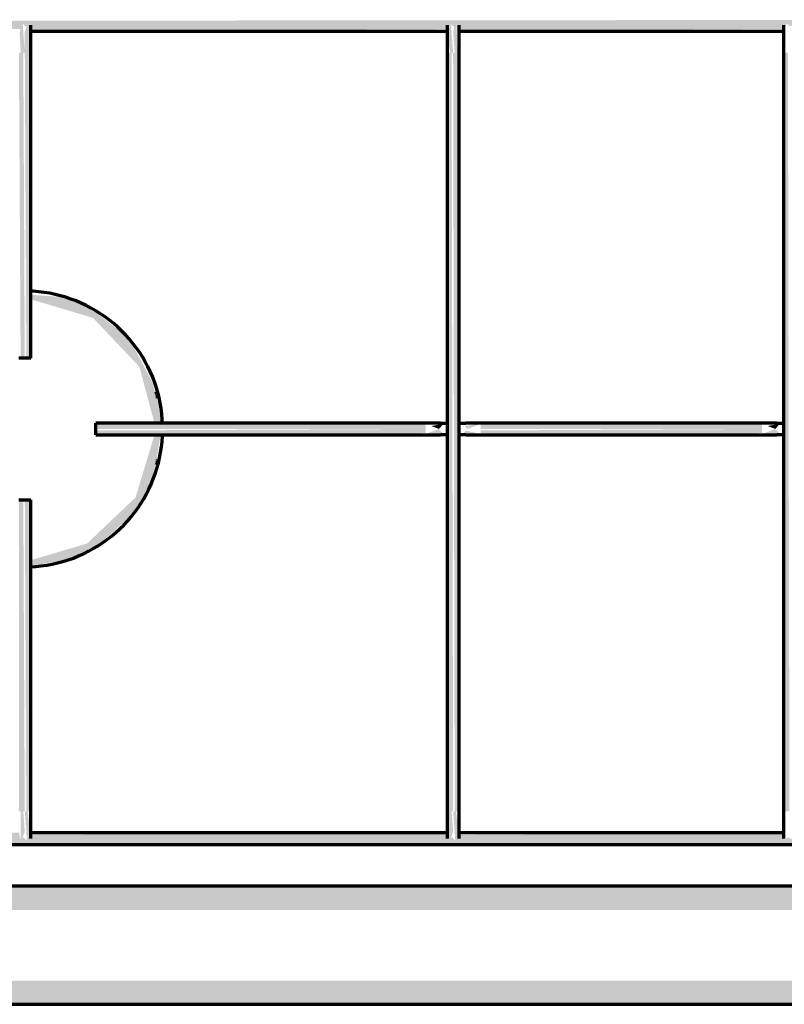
# Model space of a CAD drawing. Header units: millimetres. Extents: x -20654 to 2526, y -8238 to 977.
# Tile 76 of 219: x -10327.042 to -10326.848, y -4099.735 to -4099.485. Entities that reach past the tile are written whole.
import ezdxf

# ---------------------------------------------------------------- set-up
doc = ezdxf.new("R2010")
doc.units = ezdxf.units.MM
doc.layers.add('01 CONTORNO_dwg', color=252, linetype='Continuous')

# ---------------------------------------------------------------- blocks, each defined once
blk = doc.blocks.new('terreo')
at = {"layer": '01 CONTORNO_dwg', "lineweight": 70}
for points in [[(-16647.64761442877, -2848.130891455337), (-16550.09576424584, -2847.608884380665), (-16549.31733837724, -2846.318949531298), (-16548.58562481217, -2847.01912002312), (-16547.72741794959, -2846.32018302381), (-16547.43553130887, -2848.130891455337), (-16441.48221126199, -2847.620483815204), (-16440.7670717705, -2846.403165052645), (-16439.94024339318, -2847.01912002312), (-16439.17464068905, -2846.40440049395), (-16438.68842571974, -2848.130891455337), (-16356.08438906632, -2847.561897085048), (-16355.46040456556, -2846.242662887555), (-16354.4978490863, -2846.858323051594), (-16353.77180260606, -2846.470657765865), (-16353.29872568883, -2848.130891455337), (-16247.19576424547, -2847.608884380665), (-16246.44246539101, -2846.242662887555), (-16245.64590317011, -2846.94277262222), (-16244.79470515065, -2846.555204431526), (-16244.5355313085, -2848.130891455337), (-16147.23731445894, -2847.69155162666), (-16147.23731445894, -2845.130891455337), (-16647.64761442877, -2845.570231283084), (-16647.64761442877, -2848.102625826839)], [(-16549.64246444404, -2853.591288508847), (-16548.89246444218, -2853.591288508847), (-16549.46162431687, -2845.880891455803), (-16549.83889000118, -2846.318544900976), (-16550.18194100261, -2848.645353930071), (-16549.9531246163, -2853.591288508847)], [(-16548.504235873, -2853.591288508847), (-16547.83180427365, -2853.591288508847), (-16547.78856325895, -2845.880891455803), (-16548.22178583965, -2846.319799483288), (-16548.89246444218, -2848.417209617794), (-16548.89246444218, -2853.591288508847)], [(-16439.38731445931, -2853.630891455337), (-16439.07665428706, -2853.630891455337), (-16439.27844651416, -2845.880891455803), (-16439.73865216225, -2846.403962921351), (-16440.13731445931, -2848.428933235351), (-16439.74908589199, -2853.630891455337)], [(-16440.13731445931, -2853.630891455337), (-16440.64926173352, -2846.630891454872), (-16441.31338959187, -2846.402741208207), (-16441.43394137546, -2850.533642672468), (-16440.88731445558, -2853.630891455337), (-16440.52554302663, -2853.630891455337)], [(-16549.66603478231, -2931.105066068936), (-16548.89246444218, -2931.105066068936), (-16549.2806930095, -2853.591288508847), (-16550.39246444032, -2853.591288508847), (-16549.9531246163, -2931.105066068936)], [(-16547.39246444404, -2931.105066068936), (-16547.83180427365, -2853.591288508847), (-16548.89246444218, -2853.591288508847), (-16548.504235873, -2931.105066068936), (-16547.44357570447, -2931.105066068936)], [(-16441.58620319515, -3046.118843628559), (-16440.13731445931, -3046.118843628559), (-16440.52554302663, -2853.630891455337), (-16441.63731445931, -2853.630891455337), (-16441.63731445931, -3046.118843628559)], [(-16438.63731445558, -3046.118843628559), (-16439.07665428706, -2853.630891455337), (-16440.13731445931, -2853.630891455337), (-16439.74908589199, -3046.118843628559), (-16438.68842571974, -3046.118843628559)], [(-16356.2476144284, -3046.118843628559), (-16354.74761443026, -3046.118843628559), (-16355.13584299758, -2853.630891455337), (-16356.2476144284, -2853.630891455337), (-16356.2476144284, -2998.298893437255)], [(-16518.33039484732, -2933.3813765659), (-16518.44208657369, -2932.823058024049), (-16518.40008248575, -2933.233123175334)], [(-16515.28108998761, -2941.328949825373), (-16515.37652820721, -2940.312915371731), (-16515.28672050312, -2941.307067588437)], [(-16447.13216447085, -2949.105066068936), (-16447.13216447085, -2947.60506606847), (-16530.88216447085, -2948.044405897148), (-16530.65707885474, -2949.105066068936), (-16451.0039692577, -2949.105066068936)], [(-16443.73267079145, -2949.105066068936), (-16442.59208987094, -2947.806027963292), (-16445.6812854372, -2948.360447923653), (-16444.7213863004, -2948.727251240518)], [(-16436.54195812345, -2949.105066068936), (-16433.14246444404, -2947.806027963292), (-16437.20047282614, -2948.355066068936), (-16436.88283041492, -2948.716837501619)], [(-16361.74246444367, -2949.105066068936), (-16361.74246444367, -2947.60506606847), (-16433.14246444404, -2948.044405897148), (-16433.14246444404, -2949.105066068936), (-16372.07431683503, -2949.105066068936)], [(-16358.3429707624, -2949.105066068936), (-16357.2023898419, -2947.806027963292), (-16360.28912126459, -2948.361389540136), (-16358.39066431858, -2949.08684107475)], [(-16515.37629120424, -2950.605066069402), (-16447.13216447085, -2950.165726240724), (-16447.13216447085, -2949.105066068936), (-16530.88216447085, -2949.493294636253), (-16530.65707885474, -2950.605066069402), (-16515.50150870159, -2950.605066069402)], [(-16442.59208987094, -2950.40410417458), (-16443.7734156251, -2949.120635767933), (-16447.13216447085, -2950.40410417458)], [(-16433.14246444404, -2950.40410417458), (-16436.88283041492, -2949.493294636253), (-16437.68253904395, -2950.40410417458)], [(-16433.14246444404, -2950.605066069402), (-16361.74246444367, -2950.165726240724), (-16361.74246444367, -2949.105066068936), (-16433.14246444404, -2949.493294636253), (-16433.14246444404, -2950.553954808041)], [(-16357.2023898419, -2950.40410417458), (-16358.3429707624, -2949.105066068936), (-16361.74246444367, -2950.40410417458)], [(-16515.65269089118, -2958.449716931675), (-16515.28657473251, -2957.546871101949), (-16515.65139821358, -2958.445063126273)], [(-16550.39246444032, -3046.118843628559), (-16548.89246444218, -3046.118843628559), (-16549.2806930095, -2967.105066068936), (-16550.39246444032, -2967.105066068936), (-16550.39246444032, -2998.298893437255)], [(-16547.44357570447, -3046.118843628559), (-16547.39246444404, -3046.118843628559), (-16547.83180427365, -2967.105066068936), (-16548.89246444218, -2967.105066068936), (-16548.504235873, -3046.118843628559), (-16547.59342633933, -3046.118843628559)], [(-16549.9531246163, -3054.139900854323), (-16548.89246444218, -3051.292922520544), (-16549.2806930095, -3046.118843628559), (-16549.9531246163, -3046.118843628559), (-16549.98792674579, -3053.889868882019)], [(-16548.14246444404, -3054.378278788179), (-16547.64607543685, -3050.133427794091), (-16548.14246444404, -3046.118843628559), (-16548.89246444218, -3046.118843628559), (-16548.32330456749, -3053.829240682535), (-16548.20537766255, -3054.187271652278)], [(-16441.19797462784, -3054.139900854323), (-16440.13731445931, -3051.292922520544), (-16440.52554302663, -3046.118843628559), (-16441.19797462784, -3046.118843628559), (-16441.22337829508, -3053.957391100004)], [(-16439.38731445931, -3054.378278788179), (-16438.89092545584, -3050.133427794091), (-16439.38731445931, -3046.118843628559), (-16440.13731445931, -3046.118843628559), (-16439.56815458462, -3053.829240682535), (-16439.43316095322, -3054.239086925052)], [(-16647.64761442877, -3054.579240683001), (-16147.23731445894, -3054.139900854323), (-16147.33795320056, -3051.579240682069), (-16244.78916464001, -3052.101247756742), (-16245.56759050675, -3053.39118260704), (-16246.29930407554, -3052.691012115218), (-16247.15751093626, -3053.389949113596), (-16247.44939757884, -3051.579240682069), (-16353.54431462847, -3052.101247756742), (-16354.35053854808, -3053.30678656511), (-16355.05445405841, -3052.691012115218), (-16355.92440633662, -3053.305565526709), (-16356.20454755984, -3051.579240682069), (-16438.94335099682, -3052.148146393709), (-16439.68731351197, -3053.467469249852), (-16440.44415408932, -3052.691012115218), (-16441.32332833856, -3053.239311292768), (-16441.59424759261, -3051.579240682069), (-16547.68916463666, -3052.101247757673), (-16548.44246349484, -3053.467469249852), (-16549.23902571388, -3052.767359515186), (-16550.0902237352, -3053.15492770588), (-16550.34939757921, -3051.579240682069), (-16647.64761442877, -3052.018580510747), (-16647.64761442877, -3054.52812942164)], [(-16139.69027779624, -3071.173336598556), (-16135.33731446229, -3071.173336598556), (-16135.33731445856, -3065.130891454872), (-16700.34246444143, -3065.336782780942), (-16700.34246444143, -3071.173336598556), (-16150.27186624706, -3071.173336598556)], [(-16441.59184239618, -3095.130891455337), (-16135.33731445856, -3094.925264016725), (-16135.33731445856, -3089.096190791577), (-16700.34246444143, -3089.096190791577), (-16700.34246444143, -3095.130891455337), (-16451.0039692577, -3095.130891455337)]]:
    blk.add_hatch(color=256, dxfattribs=at).paths.add_polyline_path(points, flags=0)
h = blk.add_hatch(color=256, dxfattribs=at)
h.paths.add_polyline_path([(-16547.39246444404, -2983.833369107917), (-16542.45677862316, -2983.065169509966), (-16540.14246444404, -2982.69716906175), (-16537.19796603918, -2981.858225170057), (-16530.65707885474, -2978.85165730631), (-16522.901859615, -2972.169042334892), (-16518.44175709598, -2966.083257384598), (-16516.44009619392, -2960.845767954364), (-16515.47781341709, -2957.152359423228), (-16514.40966293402, -2950.605066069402), (-16516.02290417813, -2950.767997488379), (-16520.78604136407, -2966.507972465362), (-16533.08434001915, -2978.184433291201), (-16547.39246444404, -2982.420207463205), (-16547.39246444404, -2983.830170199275)], flags=0)
h.paths.add_polyline_path([(-16515.57732304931, -2947.60506606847), (-16514.06120197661, -2947.60506606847), (-16515.38153254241, -2940.998036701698), (-16516.67380562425, -2936.90560242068), (-16521.74171942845, -2927.387105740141), (-16524.42022743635, -2924.559116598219), (-16532.23489374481, -2918.396275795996), (-16539.14316831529, -2915.625210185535), (-16547.39246444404, -2915.030351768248), (-16547.39246444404, -2916.191848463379), (-16531.57258019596, -2920.915620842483), (-16519.80387273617, -2933.33136788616), (-16515.97924683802, -2947.60506606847)], flags=0)
h = blk.add_hatch(color=256, dxfattribs=at)
h.paths.add_polyline_path([(-16518.58157531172, -2966.605066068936), (-16515.95194255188, -2959.52706108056), (-16517.71008238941, -2963.847588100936), (-16518.4942919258, -2966.279320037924)], flags=0)
h.paths.add_polyline_path([(-16515.71675210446, -2939.782285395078), (-16515.75004052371, -2939.518156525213), (-16518.11979757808, -2932.622063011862), (-16516.07478688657, -2938.48378940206), (-16515.72173628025, -2939.764209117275)], flags=0)
for p, q in [((-16547.47538414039, -2848.130891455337), (-16441.55297159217, -2848.130891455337)), ((-16438.82507335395, -2848.130891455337), (-16356.16327156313, -2848.130891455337)), ((-16547.39246444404, -2931.105066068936), (-16547.39246444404, -2853.591288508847)), ((-16441.63731445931, -2853.630891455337), (-16441.63731445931, -3046.118843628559)), ((-16438.63731445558, -3046.118843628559), (-16438.63731445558, -2853.630891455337)), ((-16356.2476144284, -2853.630891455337), (-16356.2476144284, -3046.118843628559)), ((-16548.89246444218, -2931.105066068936), (-16550.39246444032, -2931.105066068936)), ((-16547.39246444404, -2931.105066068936), (-16548.89246444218, -2931.105066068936)), ((-16447.13216447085, -2947.60506606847), (-16530.88216447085, -2947.60506606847)), ((-16530.88216447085, -2949.105066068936), (-16530.88216447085, -2947.60506606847)), ((-16361.74246444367, -2947.60506606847), (-16433.14246444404, -2947.60506606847)), ((-16530.88216447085, -2950.605066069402), (-16530.88216447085, -2949.105066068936)), ((-16530.88216447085, -2950.605066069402), (-16447.13216447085, -2950.605066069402)), ((-16433.14246444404, -2950.605066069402), (-16361.74246444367, -2950.605066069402)), ((-16550.39246444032, -2967.105066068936), (-16548.89246444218, -2967.105066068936)), ((-16548.89246444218, -2967.105066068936), (-16547.39246444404, -2967.105066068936)), ((-16547.39246444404, -3046.118843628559), (-16547.39246444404, -2967.105066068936)), ((-16441.55439476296, -3051.579240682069), (-16547.58032959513, -3051.579240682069)), ((-16356.16469473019, -3051.579240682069), (-16438.82517960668, -3051.579240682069)), ((-16647.64761442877, -3054.579240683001), (-16147.23731445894, -3054.579240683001)), ((-16135.33731445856, -3065.130891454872), (-16700.34246444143, -3065.130891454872)), ((-16700.34246444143, -3095.130891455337), (-16135.33731445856, -3095.130891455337))]:
    blk.add_line(p, q, dxfattribs=at)
at = {"layer": '01 CONTORNO_dwg', "lineweight": 70, "flags": 128}
for points in [[(-16547.39246444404, -2853.591288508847), (-16547.39246444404, -2853.312946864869), (-16547.39246444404, -2853.035050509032), (-16547.39246444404, -2852.758044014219), (-16547.39246444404, -2852.482370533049), (-16547.39246444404, -2852.208471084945), (-16547.39246444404, -2851.936783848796), (-16547.39246444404, -2851.66774346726), (-16547.39246444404, -2851.40178034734), (-16547.39246444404, -2851.139319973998), (-16547.39246444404, -2850.880782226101), (-16547.39246444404, -2850.62658071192), (-16547.39246444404, -2850.377122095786), (-16547.39246444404, -2850.13280546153), (-16547.39246444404, -2849.894021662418), (-16547.39246444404, -2849.661152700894), (-16547.39246444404, -2849.43457111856), (-16547.39246444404, -2849.214639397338), (-16547.39246444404, -2849.001709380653), (-16547.39246444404, -2848.796121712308), (-16547.39246444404, -2848.598205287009), (-16547.39246444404, -2848.408276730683), (-16547.39246444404, -2848.226639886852), (-16547.39246444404, -2848.053585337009), (-16547.39246444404, -2847.889389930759), (-16547.39246444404, -2847.73431634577), (-16547.39246444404, -2847.588612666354), (-16547.39246444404, -2847.452511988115), (-16547.39246444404, -2847.326232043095), (-16547.39246444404, -2847.209974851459), (-16547.39246444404, -2847.10392640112), (-16547.39246444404, -2847.008256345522), (-16547.39246444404, -2846.923117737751), (-16547.39246444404, -2846.84864678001), (-16547.39246444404, -2846.784962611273), (-16547.39246444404, -2846.732167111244), (-16547.39246444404, -2846.690344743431), (-16547.39246444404, -2846.659562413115), (-16547.39246444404, -2846.639869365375), (-16547.39246444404, -2846.631297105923)], [(-16441.63731445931, -2846.630891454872), (-16441.63731445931, -2846.636490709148), (-16441.63731445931, -2846.653279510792), (-16441.63731445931, -2846.681231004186), (-16441.63731445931, -2846.720300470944), (-16441.63731445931, -2846.77042541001), (-16441.63731445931, -2846.831525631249), (-16441.63731445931, -2846.903503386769), (-16441.63731445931, -2846.98624352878), (-16441.63731445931, -2847.079613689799), (-16441.63731445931, -2847.183464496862), (-16441.63731445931, -2847.297629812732), (-16441.63731445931, -2847.421926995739), (-16441.63731445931, -2847.556157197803), (-16441.63731445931, -2847.700105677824), (-16441.63731445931, -2847.85354215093), (-16441.63731445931, -2848.016221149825), (-16441.63731445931, -2848.187882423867), (-16441.63731445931, -2848.36825135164), (-16441.63731445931, -2848.557039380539), (-16441.63731445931, -2848.753944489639), (-16441.63731445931, -2848.958651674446), (-16441.63731445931, -2849.170833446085), (-16441.63731445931, -2849.3901503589), (-16441.63731445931, -2849.616251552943), (-16441.63731445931, -2849.848775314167), (-16441.63731445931, -2850.087349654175), (-16441.63731445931, -2850.331592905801), (-16441.63731445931, -2850.58111433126), (-16441.63731445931, -2850.8355147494), (-16441.63731445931, -2851.094387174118), (-16441.63731445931, -2851.35731746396), (-16441.63731445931, -2851.623884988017), (-16441.63731445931, -2851.893663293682), (-16441.63731445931, -2852.166220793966), (-16441.63731445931, -2852.441121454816), (-16441.63731445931, -2852.717925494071), (-16441.63731445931, -2852.996190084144), (-16441.63731445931, -2853.275470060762), (-16441.63731445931, -2853.555318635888), (-16441.63731445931, -2853.630891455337)], [(-16438.63731445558, -2853.630891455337), (-16438.63731445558, -2853.350966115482), (-16438.63731445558, -2853.07148859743), (-16438.63731445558, -2852.792906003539), (-16438.63731445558, -2852.515664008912), (-16438.63731445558, -2852.240206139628), (-16438.63731445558, -2851.966973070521), (-16438.63731445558, -2851.696401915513), (-16438.63731445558, -2851.428925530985), (-16438.63731445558, -2851.164971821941), (-16438.63731445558, -2850.904963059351), (-16438.63731445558, -2850.649315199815), (-16438.63731445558, -2850.398437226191), (-16438.63731445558, -2850.152730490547), (-16438.63731445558, -2849.912588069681), (-16438.63731445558, -2849.678394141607), (-16438.63731445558, -2849.450523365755), (-16438.63731445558, -2849.229340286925), (-16438.63731445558, -2849.015198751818), (-16438.63731445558, -2848.808441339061), (-16438.63731445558, -2848.609398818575), (-16438.63731445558, -2848.418389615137), (-16438.63731445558, -2848.235719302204), (-16438.63731445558, -2848.061680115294), (-16438.63731445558, -2847.896550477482), (-16438.63731445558, -2847.740594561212), (-16438.63731445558, -2847.59406186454), (-16438.63731445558, -2847.457186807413), (-16438.63731445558, -2847.3301883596), (-16438.63731445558, -2847.213269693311), (-16438.63731445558, -2847.106617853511), (-16438.63731445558, -2847.010403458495), (-16438.63731445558, -2846.924780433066), (-16438.63731445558, -2846.849885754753), (-16438.63731445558, -2846.785839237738), (-16438.63731445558, -2846.732743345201), (-16438.63731445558, -2846.690683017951), (-16438.63731445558, -2846.659725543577), (-16438.63731445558, -2846.639920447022), (-16438.63731445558, -2846.631299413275)], [(-16356.2476144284, -2846.630891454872), (-16356.2476144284, -2846.636490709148), (-16356.2476144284, -2846.653279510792), (-16356.2476144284, -2846.681231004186), (-16356.2476144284, -2846.720300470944), (-16356.2476144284, -2846.77042541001), (-16356.2476144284, -2846.831525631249), (-16356.2476144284, -2846.903503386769), (-16356.2476144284, -2846.98624352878), (-16356.2476144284, -2847.079613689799), (-16356.2476144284, -2847.183464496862), (-16356.2476144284, -2847.297629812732), (-16356.2476144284, -2847.421926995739), (-16356.2476144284, -2847.556157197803), (-16356.2476144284, -2847.700105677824), (-16356.2476144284, -2847.85354215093), (-16356.2476144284, -2848.016221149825), (-16356.2476144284, -2848.187882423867), (-16356.2476144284, -2848.36825135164), (-16356.2476144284, -2848.557039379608), (-16356.2476144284, -2848.753944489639), (-16356.2476144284, -2848.958651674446), (-16356.2476144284, -2849.170833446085), (-16356.2476144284, -2849.3901503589), (-16356.2476144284, -2849.616251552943), (-16356.2476144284, -2849.848775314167), (-16356.2476144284, -2850.087349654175), (-16356.2476144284, -2850.331592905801), (-16356.2476144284, -2850.58111433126), (-16356.2476144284, -2850.8355147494), (-16356.2476144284, -2851.094387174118), (-16356.2476144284, -2851.35731746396), (-16356.2476144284, -2851.623884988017), (-16356.2476144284, -2851.893663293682), (-16356.2476144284, -2852.166220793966), (-16356.2476144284, -2852.441121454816), (-16356.2476144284, -2852.717925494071), (-16356.2476144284, -2852.996190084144), (-16356.2476144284, -2853.275470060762), (-16356.2476144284, -2853.555318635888), (-16356.2476144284, -2853.630891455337)], [(-16513.92691670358, -2947.686514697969), (-16513.97624109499, -2946.684870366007), (-16514.10095236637, -2945.290529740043), (-16514.28132263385, -2943.902291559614), (-16514.5170633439, -2942.522376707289), (-16514.80779736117, -2941.152992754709), (-16515.15305957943, -2939.796330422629), (-16515.55229764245, -2938.454560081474), (-16516.00487286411, -2937.129828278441), (-16516.51006121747, -2935.824254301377), (-16517.06705450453, -2934.539926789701), (-16517.67496166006, -2933.278900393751), (-16518.33281015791, -2932.04319248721), (-16519.03954758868, -2930.834779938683), (-16519.79404331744, -2929.655595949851), (-16520.59509031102, -2928.507526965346), (-16521.44140706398, -2927.392409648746), (-16522.33163965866, -2926.312027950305), (-16523.26436389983, -2925.268110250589), (-16524.23808763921, -2924.262326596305), (-16525.25125312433, -2923.296286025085), (-16526.30223949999, -2922.37153399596), (-16527.38936541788, -2921.489549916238), (-16528.51089170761, -2920.651744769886), (-16529.66502416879, -2919.859458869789), (-16530.84991642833, -2919.113959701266), (-16532.06367291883, -2918.416439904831), (-16533.30435188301, -2917.768015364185), (-16534.56996850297, -2917.169723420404), (-16535.85849806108, -2916.622521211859), (-16537.16787918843, -2916.127284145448), (-16538.49601714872, -2915.68480449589), (-16539.84078720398, -2915.295790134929), (-16541.20003801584, -2914.96086340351), (-16542.57159506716, -2914.680560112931), (-16543.95326416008, -2914.455328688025), (-16545.34283491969, -2914.285529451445), (-16546.73808433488, -2914.171434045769), (-16547.44357570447, -2914.14207385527)], [(-16513.92691670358, -2947.686514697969), (-16513.97624109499, -2946.684870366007), (-16514.10095236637, -2945.290529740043), (-16514.28132263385, -2943.902291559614), (-16514.5170633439, -2942.522376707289), (-16514.80779736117, -2941.152992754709), (-16515.15305957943, -2939.796330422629), (-16515.55229764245, -2938.454560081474), (-16516.00487286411, -2937.129828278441), (-16516.51006121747, -2935.824254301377), (-16517.06705450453, -2934.539926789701), (-16517.67496166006, -2933.278900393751), (-16518.33281015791, -2932.04319248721), (-16519.03954758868, -2930.834779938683), (-16519.79404331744, -2929.655595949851), (-16520.59509031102, -2928.507526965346), (-16521.44140706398, -2927.392409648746), (-16522.33163965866, -2926.312027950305), (-16523.26436389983, -2925.268110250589), (-16524.23808763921, -2924.262326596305), (-16525.25125312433, -2923.296286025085), (-16526.30223949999, -2922.37153399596), (-16527.38936541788, -2921.489549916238), (-16528.51089170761, -2920.651744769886), (-16529.66502416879, -2919.859458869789), (-16530.84991642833, -2919.113959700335), (-16532.06367291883, -2918.416439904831), (-16533.30435188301, -2917.768015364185), (-16534.56996850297, -2917.169723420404), (-16535.85849806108, -2916.622521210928), (-16537.16787918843, -2916.127284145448), (-16538.49601714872, -2915.68480449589), (-16539.84078720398, -2915.295790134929), (-16541.20003801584, -2914.96086340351), (-16542.57159506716, -2914.680560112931), (-16543.95326416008, -2914.455328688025), (-16545.34283491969, -2914.285529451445), (-16546.73808433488, -2914.171434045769), (-16547.44357570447, -2914.14207385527)], [(-16443.32638058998, -2947.60506606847), (-16443.3610736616, -2947.60506606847), (-16443.40179966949, -2947.60506606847), (-16443.44849346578, -2947.60506606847), (-16443.50108035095, -2947.60506606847), (-16443.55947619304, -2947.60506606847), (-16443.6235875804, -2947.60506606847), (-16443.69331193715, -2947.60506606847), (-16443.76853772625, -2947.60506606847), (-16443.84914459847, -2947.60506606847), (-16443.9350036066, -2947.60506606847), (-16444.0259773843, -2947.60506606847), (-16444.12192040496, -2947.60506606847), (-16444.22267916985, -2947.60506606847), (-16444.32809249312, -2947.60506606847), (-16444.43799173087, -2947.60506606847), (-16444.55220107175, -2947.60506606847), (-16444.67053780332, -2947.60506606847), (-16444.79281261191, -2947.60506606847), (-16444.91882988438, -2947.60506606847), (-16445.04838802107, -2947.60506606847), (-16445.18127975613, -2947.60506606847), (-16445.31729248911, -2947.60506606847), (-16445.45620862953, -2947.60506606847), (-16445.59780594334, -2947.60506606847), (-16445.74185790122, -2947.60506606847), (-16445.88813405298, -2947.60506606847), (-16446.03640039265, -2947.60506606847), (-16446.18641971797, -2947.60506606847), (-16446.33795203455, -2947.60506606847), (-16446.49075492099, -2947.60506606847), (-16446.64458392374, -2947.60506606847), (-16446.79919295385, -2947.60506606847), (-16446.95433466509, -2947.60506606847), (-16447.10976086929, -2947.60506606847), (-16447.13216447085, -2947.60506606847)], [(-16443.32638058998, -2947.60506606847), (-16443.29730944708, -2947.60506606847), (-16443.26318298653, -2947.60506606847), (-16443.22405580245, -2947.60506606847), (-16443.17999048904, -2947.60506606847), (-16443.13105754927, -2947.60506606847), (-16443.07733525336, -2947.60506606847), (-16443.01890955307, -2947.60506606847), (-16442.95587391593, -2947.60506606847), (-16442.88832918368, -2947.60506606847), (-16442.81638341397, -2947.60506606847), (-16442.74015170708, -2947.60506606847), (-16442.65975601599, -2947.60506606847), (-16442.57532495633, -2947.60506606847), (-16442.4869935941, -2947.60506606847), (-16442.39490325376, -2947.60506606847), (-16442.29920125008, -2947.60506606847), (-16442.20004069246, -2947.60506606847), (-16442.09758020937, -2947.60506606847), (-16441.99198371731, -2947.60506606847), (-16441.88342015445, -2947.60506606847), (-16441.77206319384, -2947.60506606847), (-16441.65809098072, -2947.60506606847)], [(-16438.64984132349, -2947.60506606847), (-16438.5351491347, -2947.60506606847), (-16438.42302006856, -2947.60506606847), (-16438.31363350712, -2947.60506606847), (-16438.20716444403, -2947.60506606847), (-16438.1037832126, -2947.60506606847), (-16438.00365519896, -2947.60506606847), (-16437.90694057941, -2947.60506606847), (-16437.81379408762, -2947.60506606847), (-16437.7243647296, -2947.60506606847), (-16437.63879557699, -2947.60506606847), (-16437.55722352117, -2947.60506606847), (-16437.47977906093, -2947.60506606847), (-16437.40658609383, -2947.60506606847), (-16437.33776170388, -2947.60506606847), (-16437.27341600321, -2947.60506606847), (-16437.21365193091, -2947.60506606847), (-16437.15856509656, -2947.60506606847), (-16437.10824362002, -2947.60506606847), (-16437.06276801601, -2947.60506606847), (-16437.02221102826, -2947.60506606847), (-16436.98663754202, -2947.60506606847), (-16436.95610446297, -2947.60506606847), (-16436.94824832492, -2947.60506606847)], [(-16433.14246444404, -2947.60506606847), (-16433.29791114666, -2947.60506606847), (-16433.45310917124, -2947.60506606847), (-16433.60781022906, -2947.60506606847), (-16433.76176683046, -2947.60506606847), (-16433.91473268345, -2947.60506606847), (-16434.06646307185, -2947.60506606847), (-16434.21671525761, -2947.60506606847), (-16434.36524887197, -2947.60506606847), (-16434.51182629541, -2947.60506606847), (-16434.65621302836, -2947.60506606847), (-16434.79817808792, -2947.60506606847), (-16434.93749435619, -2947.60506606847), (-16435.07393896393, -2947.60506606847), (-16435.20729361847, -2947.60506606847), (-16435.33734499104, -2947.60506606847), (-16435.46388502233, -2947.60506606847), (-16435.58671127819, -2947.60506606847), (-16435.70562725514, -2947.60506606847), (-16435.82044272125, -2947.60506606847), (-16435.93097399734, -2947.60506606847), (-16436.03704424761, -2947.60506606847), (-16436.13848378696, -2947.60506606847), (-16436.23513033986, -2947.60506606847), (-16436.32682928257, -2947.60506606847), (-16436.41343392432, -2947.60506606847), (-16436.49480570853, -2947.60506606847), (-16436.57081446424, -2947.60506606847), (-16436.6413385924, -2947.60506606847), (-16436.70626526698, -2947.60506606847), (-16436.76549061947, -2947.60506606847), (-16436.81891990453, -2947.60506606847), (-16436.86646764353, -2947.60506606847), (-16436.90805777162, -2947.60506606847), (-16436.94362375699, -2947.60506606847), (-16436.94824832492, -2947.60506606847)], [(-16357.93668056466, -2947.60506606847), (-16357.97137363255, -2947.60506606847), (-16358.01209964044, -2947.60506606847), (-16358.05879343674, -2947.60506606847), (-16358.11138032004, -2947.60506606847), (-16358.16977616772, -2947.60506606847), (-16358.23388755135, -2947.60506606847), (-16358.30361190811, -2947.60506606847), (-16358.37883769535, -2947.60506606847), (-16358.45944457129, -2947.60506606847), (-16358.54530357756, -2947.60506606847), (-16358.63627735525, -2947.60506606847), (-16358.73222037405, -2947.60506606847), (-16358.83297913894, -2947.60506606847), (-16358.93839246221, -2947.60506606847), (-16359.04829170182, -2947.60506606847), (-16359.16250104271, -2947.60506606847), (-16359.28083777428, -2947.60506606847), (-16359.40311258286, -2947.60506606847), (-16359.52912985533, -2947.60506606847), (-16359.65868799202, -2947.60506606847), (-16359.79157972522, -2947.60506606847), (-16359.9275924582, -2947.60506606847), (-16360.06650859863, -2947.60506606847), (-16360.20810591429, -2947.60506606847), (-16360.35215787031, -2947.60506606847), (-16360.49843402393, -2947.60506606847), (-16360.64670036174, -2947.60506606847), (-16360.79671968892, -2947.60506606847), (-16360.9482520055, -2947.60506606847), (-16361.10105489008, -2947.60506606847), (-16361.2548838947, -2947.60506606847), (-16361.40949292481, -2947.60506606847), (-16361.56463463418, -2947.60506606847), (-16361.72006084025, -2947.60506606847), (-16361.74246444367, -2947.60506606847)], [(-16357.93668056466, -2947.60506606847), (-16357.90760941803, -2947.60506606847), (-16357.87348295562, -2947.60506606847), (-16357.83435577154, -2947.60506606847), (-16357.79029046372, -2947.60506606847), (-16357.74135752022, -2947.60506606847), (-16357.68763522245, -2947.60506606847), (-16357.62920952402, -2947.60506606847), (-16357.56617388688, -2947.60506606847), (-16357.49862915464, -2947.60506606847), (-16357.42668338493, -2947.60506606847), (-16357.35045167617, -2947.60506606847), (-16357.27005598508, -2947.60506606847), (-16357.18562492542, -2947.60506606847), (-16357.09729356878, -2947.60506606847), (-16357.00520322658, -2947.60506606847), (-16356.90950122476, -2947.60506606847), (-16356.81034066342, -2947.60506606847), (-16356.70788018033, -2947.60506606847), (-16356.60228368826, -2947.60506606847), (-16356.49372012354, -2947.60506606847), (-16356.3823631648, -2947.60506606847), (-16356.26839095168, -2947.60506606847)], [(-16547.47576137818, -2984.076043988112), (-16546.09545015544, -2983.993125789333), (-16544.70253718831, -2983.853368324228), (-16543.31632721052, -2983.65802098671), (-16541.93903786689, -2983.40739629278), (-16540.57287251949, -2983.101895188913), (-16539.22001674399, -2982.742006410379), (-16537.88263482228, -2982.328305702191), (-16536.56286627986, -2981.86145489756), (-16535.26282246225, -2981.342200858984), (-16533.98458316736, -2980.771374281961), (-16532.73019329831, -2980.149888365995), (-16531.50165961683, -2979.478737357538), (-16530.30094751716, -2978.758994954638), (-16529.12997787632, -2977.99181259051), (-16527.99062399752, -2977.178417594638), (-16526.88470860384, -2976.320111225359), (-16525.81400092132, -2975.418266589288), (-16524.78021386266, -2974.474326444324), (-16523.78500126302, -2973.489800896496), (-16522.82995524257, -2972.466264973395), (-16521.91660368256, -2971.405356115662), (-16521.04640774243, -2970.308771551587), (-16520.22075955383, -2969.178265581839), (-16519.44097997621, -2968.015646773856), (-16518.70831648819, -2966.822775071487), (-16518.02394120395, -2965.601558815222), (-16517.38894896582, -2964.35395168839), (-16516.80435563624, -2963.08194959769), (-16516.27109643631, -2961.787587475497), (-16515.79002446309, -2960.472936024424), (-16515.36190933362, -2959.140098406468), (-16514.98743593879, -2957.791206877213), (-16514.66720335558, -2956.428419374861), (-16514.4017238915, -2955.053916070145), (-16514.19142225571, -2953.669895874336), (-16514.03663488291, -2952.278572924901), (-16513.93760940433, -2950.882173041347)], [(-16547.47576137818, -2984.076043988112), (-16546.09545015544, -2983.993125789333), (-16544.70253718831, -2983.853368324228), (-16543.31632721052, -2983.65802098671), (-16541.93903786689, -2983.407396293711), (-16540.57287251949, -2983.101895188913), (-16539.22001674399, -2982.742006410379), (-16537.88263482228, -2982.328305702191), (-16536.56286627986, -2981.86145489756), (-16535.26282246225, -2981.342200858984), (-16533.98458316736, -2980.771374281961), (-16532.73019329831, -2980.149888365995), (-16531.50165961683, -2979.478737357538), (-16530.30094751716, -2978.758994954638), (-16529.12997787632, -2977.99181259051), (-16527.99062399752, -2977.178417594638), (-16526.88470860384, -2976.320111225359), (-16525.81400092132, -2975.418266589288), (-16524.78021386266, -2974.474326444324), (-16523.78500126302, -2973.489800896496), (-16522.82995524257, -2972.466264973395), (-16521.91660368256, -2971.405356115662), (-16521.04640774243, -2970.308771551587), (-16520.22075955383, -2969.178265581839), (-16519.44097997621, -2968.015646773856), (-16518.70831648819, -2966.822775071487), (-16518.02394120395, -2965.601558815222), (-16517.38894896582, -2964.35395168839), (-16516.80435563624, -2963.08194959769), (-16516.27109643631, -2961.787587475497), (-16515.79002446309, -2960.472936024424), (-16515.36190933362, -2959.140098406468), (-16514.98743593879, -2957.791206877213), (-16514.66720335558, -2956.428419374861), (-16514.4017238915, -2955.053916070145), (-16514.19142225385, -2953.669895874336), (-16514.03663488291, -2952.278572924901), (-16513.93760940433, -2950.882173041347)], [(-16447.13216447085, -2950.605066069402), (-16446.97671776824, -2950.605066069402), (-16446.82151974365, -2950.605066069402), (-16446.66681868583, -2950.605066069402), (-16446.51286208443, -2950.605066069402), (-16446.35989623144, -2950.605066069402), (-16446.20816584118, -2950.605066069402), (-16446.05791365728, -2950.605066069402), (-16445.90938004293, -2950.605066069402), (-16445.76280262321, -2950.605066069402), (-16445.61841588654, -2950.605066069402), (-16445.47645082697, -2950.605066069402), (-16445.33713455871, -2950.605066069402), (-16445.20068995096, -2950.605066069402), (-16445.06733529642, -2950.605066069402), (-16444.93728392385, -2950.605066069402), (-16444.81074389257, -2950.605066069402), (-16444.68791763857, -2950.605066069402), (-16444.56900165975, -2950.605066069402), (-16444.45418619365, -2950.605066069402), (-16444.34365491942, -2950.605066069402), (-16444.23758466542, -2950.605066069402), (-16444.13614512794, -2950.605066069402), (-16444.03949857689, -2950.605066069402), (-16443.94779963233, -2950.605066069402), (-16443.86119499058, -2950.605066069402), (-16443.77982320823, -2950.605066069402), (-16443.70381445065, -2950.605066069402), (-16443.63329032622, -2950.605066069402), (-16443.56836364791, -2950.605066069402), (-16443.50913829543, -2950.605066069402), (-16443.45570901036, -2950.605066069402), (-16443.40816127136, -2950.605066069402), (-16443.36657114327, -2950.605066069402), (-16443.3310051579, -2950.605066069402), (-16443.32638058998, -2950.605066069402)], [(-16441.6247875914, -2950.605066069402), (-16441.73947978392, -2950.605066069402), (-16441.85160885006, -2950.605066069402), (-16441.96099540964, -2950.605066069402), (-16442.06746447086, -2950.605066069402), (-16442.17084570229, -2950.605066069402), (-16442.27097371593, -2950.605066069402), (-16442.36768833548, -2950.605066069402), (-16442.46083482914, -2950.605066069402), (-16442.55026418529, -2950.605066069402), (-16442.6358333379, -2950.605066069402), (-16442.71740539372, -2950.605066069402), (-16442.79484985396, -2950.605066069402), (-16442.86804282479, -2950.605066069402), (-16442.93686721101, -2950.605066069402), (-16443.00121290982, -2950.605066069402), (-16443.06097698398, -2950.605066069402), (-16443.11606381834, -2950.605066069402), (-16443.16638529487, -2950.605066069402), (-16443.21186089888, -2950.605066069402), (-16443.25241789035, -2950.605066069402), (-16443.28799137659, -2950.605066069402), (-16443.31852445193, -2950.605066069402), (-16443.32638058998, -2950.605066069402)], [(-16436.94824832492, -2950.605066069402), (-16436.97731946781, -2950.605066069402), (-16437.01144592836, -2950.605066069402), (-16437.05057311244, -2950.605066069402), (-16437.09463842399, -2950.605066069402), (-16437.14357136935, -2950.605066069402), (-16437.1972936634, -2950.605066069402), (-16437.25571936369, -2950.605066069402), (-16437.31875500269, -2950.605066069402), (-16437.38629973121, -2950.605066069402), (-16437.45824550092, -2950.605066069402), (-16437.53447720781, -2950.605066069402), (-16437.61487290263, -2950.605066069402), (-16437.69930396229, -2950.605066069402), (-16437.78763531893, -2950.605066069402), (-16437.87972566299, -2950.605066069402), (-16437.97542766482, -2950.605066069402), (-16438.07458822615, -2950.605066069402), (-16438.17704870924, -2950.605066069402), (-16438.28264519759, -2950.605066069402), (-16438.39120875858, -2950.605066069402), (-16438.50256572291, -2950.605066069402), (-16438.61653793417, -2950.605066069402)], [(-16436.94824832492, -2950.605066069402), (-16436.91355525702, -2950.605066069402), (-16436.8728292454, -2950.605066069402), (-16436.82613544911, -2950.605066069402), (-16436.7735485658, -2950.605066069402), (-16436.71515272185, -2950.605066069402), (-16436.65104133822, -2950.605066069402), (-16436.58131697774, -2950.605066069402), (-16436.50609118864, -2950.605066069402), (-16436.42548431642, -2950.605066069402), (-16436.33962531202, -2950.605066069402), (-16436.24865153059, -2950.605066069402), (-16436.15270850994, -2950.605066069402), (-16436.05194974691, -2950.605066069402), (-16435.94653642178, -2950.605066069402), (-16435.83663718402, -2950.605066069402), (-16435.722427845, -2950.605066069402), (-16435.6040911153, -2950.605066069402), (-16435.48181630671, -2950.605066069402), (-16435.35579903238, -2950.605066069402), (-16435.22624089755, -2950.605066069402), (-16435.09334916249, -2950.605066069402), (-16434.95733642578, -2950.605066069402), (-16434.81842028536, -2950.605066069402), (-16434.67682297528, -2950.605066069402), (-16434.53277101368, -2950.605066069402), (-16434.38649486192, -2950.605066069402), (-16434.2382285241, -2950.605066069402), (-16434.08820919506, -2950.605066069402), (-16433.93667688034, -2950.605066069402), (-16433.78387399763, -2950.605066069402), (-16433.63004499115, -2950.605066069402), (-16433.47543596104, -2950.605066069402), (-16433.32029424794, -2950.605066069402), (-16433.16486804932, -2950.605066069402), (-16433.14246444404, -2950.605066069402)], [(-16361.74246444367, -2950.605066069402), (-16361.58701773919, -2950.605066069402), (-16361.43181971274, -2950.605066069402), (-16361.27711865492, -2950.605066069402), (-16361.12316205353, -2950.605066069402), (-16360.9701962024, -2950.605066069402), (-16360.81846581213, -2950.605066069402), (-16360.66821362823, -2950.605066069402), (-16360.51968001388, -2950.605066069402), (-16360.3731025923, -2950.605066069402), (-16360.22871585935, -2950.605066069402), (-16360.08675079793, -2950.605066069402), (-16359.94743452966, -2950.605066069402), (-16359.81098992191, -2950.605066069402), (-16359.67763526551, -2950.605066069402), (-16359.5475838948, -2950.605066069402), (-16359.42104386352, -2950.605066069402), (-16359.29821760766, -2950.605066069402), (-16359.17930162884, -2950.605066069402), (-16359.06448616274, -2950.605066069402), (-16358.95395489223, -2950.605066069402), (-16358.84788463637, -2950.605066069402), (-16358.74644509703, -2950.605066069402), (-16358.64979854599, -2950.605066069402), (-16358.55809960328, -2950.605066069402), (-16358.47149496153, -2950.605066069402), (-16358.39012317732, -2950.605066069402), (-16358.31411441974, -2950.605066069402), (-16358.24359029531, -2950.605066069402), (-16358.17866362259, -2950.605066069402), (-16358.11943826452, -2950.605066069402), (-16358.06600898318, -2950.605066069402), (-16358.01846124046, -2950.605066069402), (-16357.97687111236, -2950.605066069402), (-16357.94130512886, -2950.605066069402), (-16357.93668056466, -2950.605066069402)], [(-16356.23508756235, -2950.605066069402), (-16356.34977975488, -2950.605066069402), (-16356.46190882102, -2950.605066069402), (-16356.57129538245, -2950.605066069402), (-16356.67776443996, -2950.605066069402), (-16356.78114567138, -2950.605066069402), (-16356.88127369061, -2950.605066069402), (-16356.97798830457, -2950.605066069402), (-16357.07113480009, -2950.605066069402), (-16357.16056415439, -2950.605066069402), (-16357.24613330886, -2950.605066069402), (-16357.32770536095, -2950.605066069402), (-16357.40514982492, -2950.605066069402), (-16357.47834279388, -2950.605066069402), (-16357.54716717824, -2950.605066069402), (-16357.61151287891, -2950.605066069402), (-16357.67127695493, -2950.605066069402), (-16357.72636378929, -2950.605066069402), (-16357.77668526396, -2950.605066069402), (-16357.8221608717, -2950.605066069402), (-16357.86271785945, -2950.605066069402), (-16357.89829134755, -2950.605066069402), (-16357.92882442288, -2950.605066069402), (-16357.93668056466, -2950.605066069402)], [(-16547.39246444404, -3053.079240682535), (-16547.39246444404, -3053.073673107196), (-16547.39246444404, -3053.056979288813), (-16547.39246444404, -3053.029185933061), (-16547.39246444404, -3052.990337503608), (-16547.39246444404, -3052.940496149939), (-16547.39246444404, -3052.879741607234), (-16547.39246444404, -3052.808171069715), (-16547.39246444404, -3052.725899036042), (-16547.39246444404, -3052.63305712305), (-16547.39246444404, -3052.529793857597), (-16547.39246444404, -3052.416274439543), (-16547.39246444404, -3052.292680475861), (-16547.39246444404, -3052.159209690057), (-16547.39246444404, -3052.016075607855), (-16547.39246444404, -3051.863507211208), (-16547.39246444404, -3051.701748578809), (-16547.39246444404, -3051.531058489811), (-16547.39246444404, -3051.351710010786), (-16547.39246444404, -3051.163990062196), (-16547.39246444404, -3050.96819895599), (-16547.39246444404, -3050.764649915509), (-16547.39246444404, -3050.553668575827), (-16547.39246444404, -3050.335592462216), (-16547.39246444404, -3050.110770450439), (-16547.39246444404, -3049.879562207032), (-16547.39246444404, -3049.642337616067), (-16547.39246444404, -3049.399476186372), (-16547.39246444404, -3049.151366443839), (-16547.39246444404, -3048.89840531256), (-16547.39246444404, -3048.640997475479), (-16547.39246444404, -3048.379554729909), (-16547.39246444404, -3048.114495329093), (-16547.39246444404, -3047.846243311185), (-16547.39246444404, -3047.575227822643), (-16547.39246444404, -3047.301882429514), (-16547.39246444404, -3047.026644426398), (-16547.39246444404, -3046.749954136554), (-16547.39246444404, -3046.472254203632), (-16547.39246444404, -3046.193988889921), (-16547.39246444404, -3046.118843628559)], [(-16441.63731445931, -3046.118843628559), (-16441.63731445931, -3046.397185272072), (-16441.63731445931, -3046.675081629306), (-16441.63731445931, -3046.952088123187), (-16441.63731445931, -3047.227761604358), (-16441.63731445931, -3047.501661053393), (-16441.63731445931, -3047.773348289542), (-16441.63731445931, -3048.042388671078), (-16441.63731445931, -3048.308351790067), (-16441.63731445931, -3048.57081216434), (-16441.63731445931, -3048.82934991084), (-16441.63731445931, -3049.083551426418), (-16441.63731445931, -3049.333010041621), (-16441.63731445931, -3049.577326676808), (-16441.63731445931, -3049.81611047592), (-16441.63731445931, -3050.048979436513), (-16441.63731445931, -3050.275561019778), (-16441.63731445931, -3050.495492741), (-16441.63731445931, -3050.708422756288), (-16441.63731445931, -3050.91401042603), (-16441.63731445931, -3051.111926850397), (-16441.63731445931, -3051.301855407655), (-16441.63731445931, -3051.483492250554), (-16441.63731445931, -3051.656546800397), (-16441.63731445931, -3051.820742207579), (-16441.63731445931, -3051.975815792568), (-16441.63731445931, -3052.121519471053), (-16441.63731445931, -3052.257620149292), (-16441.63731445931, -3052.383900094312), (-16441.63731445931, -3052.500157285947), (-16441.63731445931, -3052.606205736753), (-16441.63731445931, -3052.701875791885), (-16441.63731445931, -3052.787014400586), (-16441.63731445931, -3052.861485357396), (-16441.63731445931, -3052.925169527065), (-16441.63731445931, -3052.977965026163), (-16441.63731445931, -3053.019787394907), (-16441.63731445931, -3053.050569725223), (-16441.63731445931, -3053.070262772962), (-16441.63731445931, -3053.078835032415)], [(-16438.63731445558, -3053.079240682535), (-16438.63731445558, -3053.073673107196), (-16438.63731445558, -3053.056979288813), (-16438.63731445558, -3053.029185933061), (-16438.63731445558, -3052.990337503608), (-16438.63731445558, -3052.940496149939), (-16438.63731445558, -3052.879741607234), (-16438.63731445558, -3052.808171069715), (-16438.63731445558, -3052.725899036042), (-16438.63731445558, -3052.63305712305), (-16438.63731445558, -3052.529793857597), (-16438.63731445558, -3052.416274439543), (-16438.63731445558, -3052.292680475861), (-16438.63731445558, -3052.159209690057), (-16438.63731445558, -3052.016075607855), (-16438.63731445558, -3051.863507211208), (-16438.63731445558, -3051.701748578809), (-16438.63731445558, -3051.531058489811), (-16438.63731445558, -3051.351710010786), (-16438.63731445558, -3051.163990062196), (-16438.63731445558, -3050.96819895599), (-16438.63731445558, -3050.764649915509), (-16438.63731445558, -3050.553668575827), (-16438.63731445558, -3050.335592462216), (-16438.63731445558, -3050.110770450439), (-16438.63731445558, -3049.879562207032), (-16438.63731445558, -3049.642337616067), (-16438.63731445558, -3049.399476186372), (-16438.63731445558, -3049.151366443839), (-16438.63731445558, -3048.89840531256), (-16438.63731445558, -3048.640997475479), (-16438.63731445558, -3048.379554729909), (-16438.63731445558, -3048.114495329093), (-16438.63731445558, -3047.846243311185), (-16438.63731445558, -3047.575227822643), (-16438.63731445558, -3047.301882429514), (-16438.63731445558, -3047.026644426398), (-16438.63731445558, -3046.749954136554), (-16438.63731445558, -3046.472254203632), (-16438.63731445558, -3046.193988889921), (-16438.63731445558, -3046.118843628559)], [(-16356.2476144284, -3046.118843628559), (-16356.2476144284, -3046.397185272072), (-16356.2476144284, -3046.675081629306), (-16356.2476144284, -3046.952088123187), (-16356.2476144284, -3047.227761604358), (-16356.2476144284, -3047.501661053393), (-16356.2476144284, -3047.773348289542), (-16356.2476144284, -3048.042388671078), (-16356.2476144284, -3048.308351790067), (-16356.2476144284, -3048.57081216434), (-16356.2476144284, -3048.82934991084), (-16356.2476144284, -3049.083551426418), (-16356.2476144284, -3049.333010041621), (-16356.2476144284, -3049.577326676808), (-16356.2476144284, -3049.81611047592), (-16356.2476144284, -3050.048979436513), (-16356.2476144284, -3050.275561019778), (-16356.2476144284, -3050.495492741), (-16356.2476144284, -3050.708422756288), (-16356.2476144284, -3050.91401042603), (-16356.2476144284, -3051.111926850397), (-16356.2476144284, -3051.301855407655), (-16356.2476144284, -3051.483492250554), (-16356.2476144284, -3051.656546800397), (-16356.2476144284, -3051.820742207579), (-16356.2476144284, -3051.975815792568), (-16356.2476144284, -3052.121519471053), (-16356.2476144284, -3052.257620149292), (-16356.2476144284, -3052.383900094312), (-16356.2476144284, -3052.500157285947), (-16356.2476144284, -3052.606205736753), (-16356.2476144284, -3052.701875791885), (-16356.2476144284, -3052.787014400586), (-16356.2476144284, -3052.861485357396), (-16356.2476144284, -3052.925169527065), (-16356.2476144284, -3052.977965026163), (-16356.2476144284, -3053.019787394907), (-16356.2476144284, -3053.050569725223), (-16356.2476144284, -3053.070262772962), (-16356.2476144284, -3053.078835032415)]]:
    blk.add_lwpolyline(points, dxfattribs=at)
at = {"layer": '01 CONTORNO_dwg', "lineweight": 70}
for points, knots in [([(-16515.64837147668, -2939.764282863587), (-16515.63563737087, -2939.779741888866), (-16515.58502039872, -2939.845975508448), (-16515.48744077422, -2940.012435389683), (-16515.37056312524, -2940.306848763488), (-16515.27885074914, -2940.664426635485), (-16515.23435689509, -2941.010468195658), (-16515.24787520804, -2941.191436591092), (-16515.26031347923, -2941.275024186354)], [-0.7777777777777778, -0.7777777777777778, -0.7777777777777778, -0.7777777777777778, -0.75, -0.6666666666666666, -0.5555555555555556, -0.4444444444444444, -0.3333333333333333, -0.2222222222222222, -0.2222222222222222, -0.2222222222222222, -0.2222222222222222]), ([(-16515.26048707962, -2956.935139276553), (-16515.25677553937, -2956.95482082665), (-16515.24432764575, -2957.037247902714), (-16515.23901328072, -2957.230110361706), (-16515.27841275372, -2957.544505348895), (-16515.37036586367, -2957.901676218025), (-16515.45536930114, -2958.119017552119), (-16515.50150870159, -2958.210538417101)], [-0.7777777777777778, -0.7777777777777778, -0.7777777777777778, -0.7777777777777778, -0.75, -0.6666666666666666, -0.5555555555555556, -0.4444444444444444, -0.3333333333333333, -0.3333333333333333, -0.3333333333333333, -0.3333333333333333])]:
    blk.add_open_spline(points, degree=3, knots=knots, dxfattribs=at)

msp = doc.modelspace()

# ---------------------------------------------------------------- block references
at = {"layer": '01 CONTORNO_dwg', "xscale": 0.001, "yscale": 0.001, "zscale": 0.001}
msp.add_blockref('terreo', (-10310.49165704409, -4096.639884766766), dxfattribs=at)

doc.saveas('drawing.dxf')
